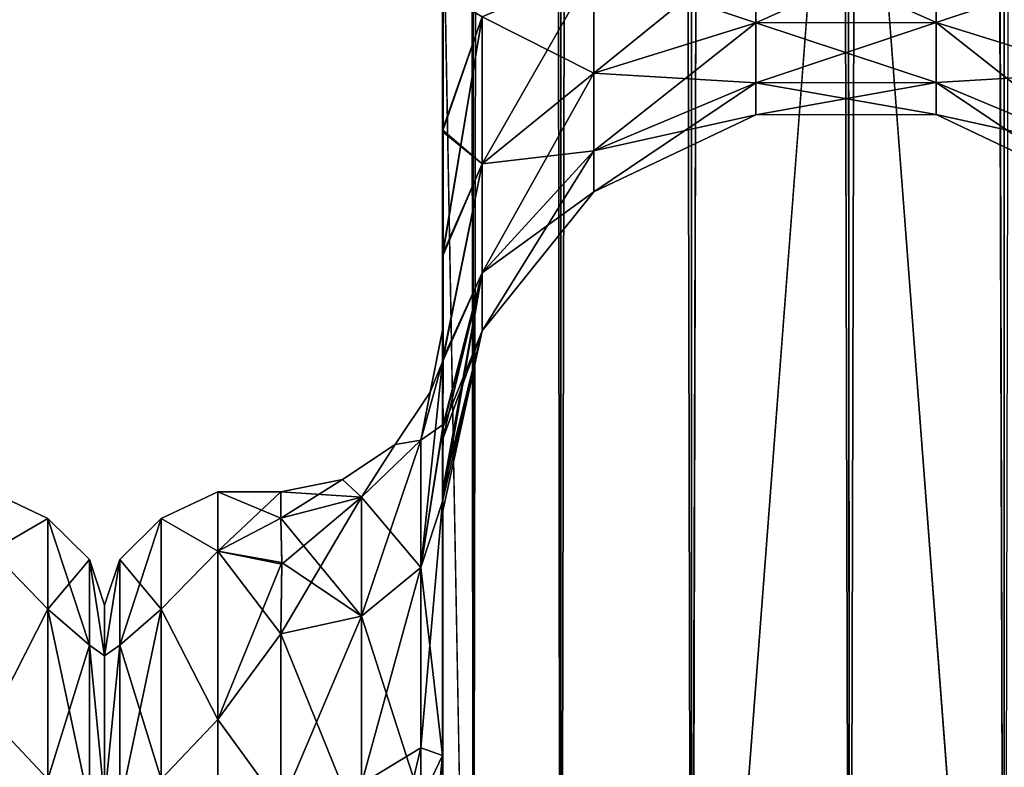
# Model space of a CAD drawing. Extents: x -23 to 470, y -1800 to 0.
# Tile 21 of 198: x 43 to 74, y -1757 to -1733. Entities that reach past the tile are written whole.
import ezdxf

# ---------------------------------------------------------------- set-up
doc = ezdxf.new("R2010")
doc.units = 0
doc.header["$LTSCALE"] = 66.825
for name, color, linetype in [('10', 7, 'CONTINUOUS'), ('14', 7, 'CONTINUOUS'), ('16', 7, 'CONTINUOUS'), ('17', 7, 'CONTINUOUS'), ('18', 7, 'CONTINUOUS'), ('19', 7, 'CONTINUOUS'), ('23', 7, 'CONTINUOUS'), ('47', 7, 'CONTINUOUS'), ('48', 7, 'CONTINUOUS'), ('49', 7, 'CONTINUOUS'), ('51', 7, 'CONTINUOUS'), ('52', 7, 'CONTINUOUS'), ('53', 7, 'CONTINUOUS'), ('54', 7, 'CONTINUOUS'), ('587', 7, 'CONTINUOUS'), ('60', 7, 'CONTINUOUS'), ('634', 7, 'CONTINUOUS')]:
    doc.layers.add(name, color=color, linetype=linetype)

msp = doc.modelspace()

# ---------------------------------------------------------------- linework, layer by layer
at = {"layer": '10', "linetype": 'CONTINUOUS'}
for points in [[(56.45, -1732.607, -0.489), (56.45, -1742.999), (56.45, -1728.15), (56.45, -1732.607, -0.489)], [(56.45, -1728.15), (56.45, -1742.999), (56.45, -1732.609, 0.489), (56.45, -1728.15)], [(56.45, -1780, -41), (56.45, -1782.865, -40.431), (56.45, -1728.15, -41), (56.45, -1780, -41)], [(56.45, -1728.15, -41), (56.45, -1782.865, -40.431), (56.45, -1732.582, -40.517), (56.45, -1728.15, -41)], [(56.45, -1728.15, 41), (56.45, -1732.58, 40.518), (56.45, -1780, 41), (56.45, -1728.15, 41)], [(56.45, -1732.58, 40.518), (56.45, -1736.811, 39.074), (56.45, -1782.865, 40.431), (56.45, -1732.58, 40.518)], [(56.45, -1780, 41), (56.45, -1732.58, 40.518), (56.45, -1782.865, 40.431), (56.45, -1780, 41)], [(56.45, -1782.865, -40.431), (56.45, -1783.734, -40), (56.45, -1732.582, -40.517), (56.45, -1782.865, -40.431)], [(56.45, -1732.582, -40.517), (56.45, -1783.734, -40), (56.45, -1736.813, -39.073), (56.45, -1732.582, -40.517)], [(56.45, -1736.862, -1.95), (56.45, -1742.999), (56.45, -1732.607, -0.489), (56.45, -1736.862, -1.95)], [(56.45, -1732.609, 0.489), (56.45, -1742.999), (56.45, -1736.863, 1.951), (56.45, -1732.609, 0.489)], [(56.45, -1736.811, 39.074), (56.45, -1740.659, 36.739), (56.45, -1785.305, 38.801), (56.45, -1736.811, 39.074)], [(56.45, -1782.865, 40.431), (56.45, -1736.811, 39.074), (56.45, -1783.734, 40), (56.45, -1782.865, 40.431)], [(56.45, -1783.734, 40), (56.45, -1736.811, 39.074), (56.45, -1785.305, 38.801), (56.45, -1783.734, 40)], [(56.45, -1785.305, -38.801), (56.45, -1786.5, -37.234), (56.45, -1736.813, -39.073), (56.45, -1785.305, -38.801)], [(56.45, -1736.813, -39.073), (56.45, -1786.5, -37.234), (56.45, -1740.661, -36.738), (56.45, -1736.813, -39.073)], [(56.45, -1783.734, -40), (56.45, -1785.305, -38.801), (56.45, -1736.813, -39.073), (56.45, -1783.734, -40)], [(56.45, -1740.718, -4.305), (56.45, -1742.999), (56.45, -1736.862, -1.95), (56.45, -1740.718, -4.305)], [(56.45, -1736.863, 1.951), (56.45, -1742.999), (56.45, -1740.718, 4.306), (56.45, -1736.863, 1.951)], [(56.45, -1740.659, 36.739), (56.45, -1743.907, 33.614), (56.45, -1786.933, 36.36), (56.45, -1740.659, 36.739)], [(56.45, -1785.305, 38.801), (56.45, -1740.659, 36.739), (56.45, -1786.5, 37.234), (56.45, -1785.305, 38.801)], [(56.45, -1786.5, 37.234), (56.45, -1740.659, 36.739), (56.45, -1786.933, 36.36), (56.45, -1786.5, 37.234)], [(56.45, -1786.5, -37.234), (56.45, -1786.933, -36.36), (56.45, -1740.661, -36.738), (56.45, -1786.5, -37.234)], [(56.45, -1740.661, -36.738), (56.45, -1786.933, -36.36), (56.45, -1743.908, -33.612), (56.45, -1740.661, -36.738)], [(56.45, -1742.999), (56.45, -1743.98, 7.474), (56.45, -1740.718, 4.306), (56.45, -1742.999)], [(56.45, -1743.98, -7.474), (56.45, -1742.999), (56.45, -1740.718, -4.305), (56.45, -1743.98, -7.474)], [(56.45, -1743.907, 33.614), (56.45, -1746.392, 29.849), (56.45, -1787.5, 33.5), (56.45, -1743.907, 33.614)], [(56.45, -1786.933, 36.36), (56.45, -1743.907, 33.614), (56.45, -1787.5, 33.5), (56.45, -1786.933, 36.36)], [(56.45, -1786.933, -36.36), (56.45, -1787.5, -33.5), (56.45, -1743.908, -33.612), (56.45, -1786.933, -36.36)], [(56.45, -1743.908, -33.612), (56.45, -1787.5, -33.5), (56.45, -1746.393, -29.847), (56.45, -1743.908, -33.612)], [(56.45, -1746.392, 29.849), (56.45, -1747.989, 25.648), (56.45, -1766.309, 28.436), (56.45, -1746.392, 29.849)], [(56.45, -1787.5, 33.5), (56.45, -1746.392, 29.849), (56.45, -1777.301, 28.507), (56.45, -1787.5, 33.5)], [(56.45, -1777.301, 28.507), (56.45, -1746.392, 29.849), (56.45, -1766.309, 28.436), (56.45, -1777.301, 28.507)], [(56.45, -1746.393, -29.847), (56.45, -1787.5, -33.5), (56.45, -1777.3, -28.508), (56.45, -1746.393, -29.847)], [(56.45, -1747.99, -25.647), (56.45, -1746.393, -29.847), (56.45, -1766.308, -28.436), (56.45, -1747.99, -25.647)], [(56.45, -1766.308, -28.436), (56.45, -1746.393, -29.847), (56.45, -1777.3, -28.508), (56.45, -1766.308, -28.436)], [(56.45, -1747.989, 25.648), (56.45, -1748.637, 21.214), (56.45, -1756.146, 24.276), (56.45, -1747.989, 25.648)], [(56.45, -1766.309, 28.436), (56.45, -1747.989, 25.648), (56.45, -1756.146, 24.276), (56.45, -1766.309, 28.436)], [(56.45, -1748.637, -21.214), (56.45, -1747.99, -25.647), (56.45, -1756.145, -24.276), (56.45, -1748.637, -21.214)], [(56.45, -1756.145, -24.276), (56.45, -1747.99, -25.647), (56.45, -1766.308, -28.436), (56.45, -1756.145, -24.276)], [(56.45, -1748.296, -16.707), (56.45, -1748.637, -21.214), (56.45, -1756.145, -24.276), (56.45, -1748.296, -16.707)], [(56.45, -1748.637, 21.214), (56.45, -1748.296, 16.707), (56.45, -1756.146, 24.276), (56.45, -1748.637, 21.214)]]:
    msp.add_3dface(points, dxfattribs=at)
at = {"layer": '14', "linetype": 'CONTINUOUS'}
for points in [[(46, -1751.5, 0), (46, -1753.067, -7.855), (46, -1790.933, -7.854), (46, -1751.5, 0)], [(46, -1753.067, 7.854), (46, -1751.5, 0), (46, -1792.5, 0), (46, -1753.067, 7.854)], [(46, -1792.5, 0), (46, -1751.5, 0), (46, -1790.933, -7.854), (46, -1792.5, 0)], [(46, -1753.067, -7.855), (46, -1757.536, -14.522), (46, -1790.933, -7.854), (46, -1753.067, -7.855)], [(46, -1757.536, 14.522), (46, -1753.067, 7.854), (46, -1786.464, 14.522), (46, -1757.536, 14.522)], [(46, -1786.464, 14.522), (46, -1753.067, 7.854), (46, -1790.933, 7.855), (46, -1786.464, 14.522)], [(46, -1790.933, 7.855), (46, -1753.067, 7.854), (46, -1792.5, 0), (46, -1790.933, 7.855)]]:
    msp.add_3dface(points, dxfattribs=at)
at = {"layer": '16', "linetype": 'CONTINUOUS'}
for points in [[(49.5, -1748, 0), (49.5, -1749.827, 9.184), (51.45, -1748, 0), (49.5, -1748, 0)], [(51.45, -1748, 0), (49.5, -1749.827, 9.184), (51.45, -1748.811, 6.186), (51.45, -1748, 0)], [(49.5, -1749.827, -9.184), (49.5, -1748, 0), (51.45, -1748.811, -6.186), (49.5, -1749.827, -9.184)], [(51.45, -1748.811, -6.186), (49.5, -1748, 0), (51.45, -1748, 0), (51.45, -1748.811, -6.186)], [(51.45, -1748.811, 6.186), (49.5, -1749.827, 9.184), (51.484, -1750.178, 9.99), (51.45, -1748.811, 6.186)], [(51.484, -1750.236, -10.115), (49.5, -1749.827, -9.184), (51.45, -1748.811, -6.186), (51.484, -1750.236, -10.115)], [(49.5, -1749.827, 9.184), (49.5, -1755.029, 16.971), (51.484, -1750.178, 9.99), (49.5, -1749.827, 9.184)], [(49.5, -1755.029, -16.971), (49.5, -1749.827, -9.184), (51.45, -1752.383, -13.826), (49.5, -1755.029, -16.971)], [(51.45, -1752.383, -13.826), (49.5, -1749.827, -9.184), (51.484, -1750.236, -10.115), (51.45, -1752.383, -13.826)], [(51.484, -1750.178, 9.99), (49.5, -1755.029, 16.971), (51.45, -1752.383, 13.826), (51.484, -1750.178, 9.99)], [(51.45, -1752.383, 13.826), (49.5, -1755.029, 16.971), (51.45, -1757.708, 19.28), (51.45, -1752.383, 13.826)], [(51.45, -1757.708, -19.28), (49.5, -1755.029, -16.971), (51.45, -1752.383, -13.826), (51.45, -1757.708, -19.28)], [(49.5, -1755.029, 16.971), (49.5, -1762.816, 22.173), (51.45, -1757.708, 19.28), (49.5, -1755.029, 16.971)], [(49.5, -1762.816, -22.173), (49.5, -1755.029, -16.971), (51.45, -1757.708, -19.28), (49.5, -1762.816, -22.173)]]:
    msp.add_3dface(points, dxfattribs=at)
at = {"layer": '17', "linetype": 'CONTINUOUS'}
for points in [[(56.45, -20, 41), (56.45, -71.85, 41), (57.402, -1780, 45.784), (56.45, -20, 41)], [(56.45, -20, 41), (57.402, -1780, 45.784), (57.402, -20, 45.784), (56.45, -20, 41)], [(57.402, -1780, 45.784), (60.111, -1780, 49.839), (57.402, -20, 45.784), (57.402, -1780, 45.784)], [(60.111, -1780, 49.839), (60.111, -20, 49.839), (57.402, -20, 45.784), (60.111, -1780, 49.839)], [(60.111, -1780, 49.839), (64.16, -1780, 52.546), (60.111, -20, 49.839), (60.111, -1780, 49.839)], [(64.16, -1780, 52.546), (64.16, -20, 52.546), (60.111, -20, 49.839), (64.16, -1780, 52.546)], [(64.16, -1780, 52.546), (69.05, -1780, 53.5), (64.16, -20, 52.546), (64.16, -1780, 52.546)], [(69.05, -1780, 53.5), (69, -1716.55, 53.5), (64.16, -20, 52.546), (69.05, -1780, 53.5)], [(56.45, -71.85, 41), (56.45, -1728.15, 41), (57.402, -1780, 45.784), (56.45, -71.85, 41)], [(56.45, -1728.15, 41), (56.45, -1780, 41), (57.402, -1780, 45.784), (56.45, -1728.15, 41)]]:
    msp.add_3dface(points, dxfattribs=at)
at = {"layer": '18', "linetype": 'CONTINUOUS'}
for points in [[(56.45, -1780, -41), (56.45, -1728.15, -41), (57.402, -20, -45.784), (56.45, -1780, -41)], [(57.402, -1780, -45.784), (56.45, -1780, -41), (57.402, -20, -45.784), (57.402, -1780, -45.784)], [(60.111, -1780, -49.839), (57.402, -1780, -45.784), (60.111, -20, -49.839), (60.111, -1780, -49.839)], [(57.402, -1780, -45.784), (57.402, -20, -45.784), (60.111, -20, -49.839), (57.402, -1780, -45.784)], [(64.16, -1780, -52.546), (60.111, -1780, -49.839), (64.16, -20, -52.546), (64.16, -1780, -52.546)], [(60.111, -1780, -49.839), (60.111, -20, -49.839), (64.16, -20, -52.546), (60.111, -1780, -49.839)], [(69, -83.45, -53.5), (64.16, -1780, -52.546), (69.05, -20, -53.5), (69, -83.45, -53.5)], [(69.05, -20, -53.5), (64.16, -1780, -52.546), (64.16, -20, -52.546), (69.05, -20, -53.5)], [(64.16, -1780, -52.546), (69, -83.45, -53.5), (69, -1716.55, -53.5), (64.16, -1780, -52.546)], [(69.05, -1780, -53.5), (64.16, -1780, -52.546), (69, -1716.55, -53.5), (69.05, -1780, -53.5)]]:
    msp.add_3dface(points, dxfattribs=at)
at = {"layer": '19', "linetype": 'CONTINUOUS'}
for points in [[(69.05, -1780, -53.5), (69, -1716.55, -53.5), (73.834, -20, -52.548), (69.05, -1780, -53.5)], [(73.834, -1780, -52.548), (69.05, -1780, -53.5), (73.834, -20, -52.548), (73.834, -1780, -52.548)], [(77.889, -20, -49.839), (73.834, -1780, -52.548), (73.834, -20, -52.548), (77.889, -20, -49.839)]]:
    msp.add_3dface(points, dxfattribs=at)
at = {"layer": '23', "linetype": 'CONTINUOUS'}
for points in [[(69, -83.45, 53.5), (73.834, -1780, 52.548), (69.05, -20, 53.5), (69, -83.45, 53.5)], [(69.05, -20, 53.5), (73.834, -1780, 52.548), (73.834, -20, 52.548), (69.05, -20, 53.5)], [(73.834, -1780, 52.548), (77.889, -1780, 49.839), (73.834, -20, 52.548), (73.834, -1780, 52.548)], [(69, -1716.55, 53.5), (73.834, -1780, 52.548), (69, -83.45, 53.5), (69, -1716.55, 53.5)], [(69.05, -1780, 53.5), (73.834, -1780, 52.548), (69, -1716.55, 53.5), (69.05, -1780, 53.5)]]:
    msp.add_3dface(points, dxfattribs=at)
at = {"layer": '47', "linetype": 'CONTINUOUS'}
for points in [[(61.139, -1731.824, 10.407), (61.139, -1735.054, 12.272), (66.152, -1730.995, 12.684), (61.139, -1731.824, 10.407)], [(66.152, -1730.995, 12.684), (61.139, -1735.054, 12.272), (66.152, -1733.496, 14.129), (66.152, -1730.995, 12.684)], [(66.152, -1733.496, 26.871), (61.139, -1731.824, 30.593), (66.152, -1730.995, 28.316), (66.152, -1733.496, 26.871)], [(66.152, -1730.995, 12.684), (66.152, -1733.496, 14.129), (71.721, -1730.992, 12.69), (66.152, -1730.995, 12.684)], [(71.721, -1730.992, 12.69), (66.152, -1733.496, 14.129), (71.721, -1733.492, 14.133), (71.721, -1730.992, 12.69)], [(71.721, -1733.492, 26.867), (66.152, -1730.995, 28.316), (71.721, -1730.992, 28.31), (71.721, -1733.492, 26.867)], [(66.152, -1733.496, 26.871), (66.152, -1730.995, 28.316), (71.721, -1733.492, 26.867), (66.152, -1733.496, 26.871)], [(71.721, -1730.992, 12.69), (71.721, -1733.492, 14.133), (76.739, -1731.818, 10.423), (71.721, -1730.992, 12.69)], [(71.721, -1733.492, 26.867), (71.721, -1730.992, 28.31), (76.739, -1735.043, 28.715), (71.721, -1733.492, 26.867)], [(71.721, -1730.992, 28.31), (76.739, -1731.818, 30.577), (76.739, -1735.043, 28.715), (71.721, -1730.992, 28.31)], [(57.676, -1733.315, 6.309), (57.676, -1737.857, 8.931), (61.139, -1731.824, 10.407), (57.676, -1733.315, 6.309)], [(61.139, -1731.824, 10.407), (57.676, -1737.857, 8.931), (61.139, -1735.054, 12.272), (61.139, -1731.824, 10.407)], [(61.139, -1735.054, 28.728), (57.676, -1733.315, 34.691), (61.139, -1731.824, 30.593), (61.139, -1735.054, 28.728)], [(61.139, -1735.054, 28.728), (61.139, -1731.824, 30.593), (66.152, -1733.496, 26.871), (61.139, -1735.054, 28.728)], [(71.721, -1733.492, 14.133), (76.739, -1735.043, 12.285), (76.739, -1731.818, 10.423), (71.721, -1733.492, 14.133)], [(56.45, -1736.811, 39.074), (56.45, -1732.58, 40.518), (57.676, -1733.315, 34.691), (56.45, -1736.811, 39.074)], [(56.45, -1732.609, 0.489), (56.45, -1736.863, 1.951), (57.676, -1733.315, 6.309), (56.45, -1732.609, 0.489)], [(56.45, -1736.863, 1.951), (56.45, -1740.718, 4.306), (57.676, -1733.315, 6.309), (56.45, -1736.863, 1.951)], [(57.676, -1733.315, 6.309), (56.45, -1740.718, 4.306), (57.676, -1737.857, 8.931), (57.676, -1733.315, 6.309)], [(57.676, -1737.857, 32.069), (56.45, -1736.811, 39.074), (57.676, -1733.315, 34.691), (57.676, -1737.857, 32.069)], [(57.676, -1737.857, 32.069), (57.676, -1733.315, 34.691), (61.139, -1735.054, 28.728), (57.676, -1737.857, 32.069)], [(61.139, -1735.054, 12.272), (61.139, -1737.452, 15.129), (66.152, -1733.496, 14.129), (61.139, -1735.054, 12.272)], [(66.152, -1733.496, 14.129), (61.139, -1737.452, 15.129), (66.152, -1735.353, 16.341), (66.152, -1733.496, 14.129)], [(66.152, -1735.353, 24.659), (61.139, -1735.054, 28.728), (66.152, -1733.496, 26.871), (66.152, -1735.353, 24.659)], [(66.152, -1733.496, 14.129), (66.152, -1735.353, 16.341), (71.721, -1733.492, 14.133), (66.152, -1733.496, 14.129)], [(71.721, -1733.492, 14.133), (66.152, -1735.353, 16.341), (71.721, -1735.347, 16.345), (71.721, -1733.492, 14.133)], [(71.721, -1735.347, 24.655), (66.152, -1733.496, 26.871), (71.721, -1733.492, 26.867), (71.721, -1735.347, 24.655)], [(66.152, -1735.353, 24.659), (66.152, -1733.496, 26.871), (71.721, -1735.347, 24.655), (66.152, -1735.353, 24.659)], [(71.721, -1733.492, 14.133), (71.721, -1735.347, 16.345), (76.739, -1735.043, 12.285), (71.721, -1733.492, 14.133)], [(71.721, -1735.347, 24.655), (71.721, -1733.492, 26.867), (76.739, -1737.437, 25.862), (71.721, -1735.347, 24.655)], [(71.721, -1733.492, 26.867), (76.739, -1735.043, 28.715), (76.739, -1737.437, 25.862), (71.721, -1733.492, 26.867)], [(57.676, -1737.857, 8.931), (57.676, -1741.228, 12.949), (61.139, -1735.054, 12.272), (57.676, -1737.857, 8.931)], [(61.139, -1735.054, 12.272), (57.676, -1741.228, 12.949), (61.139, -1737.452, 15.129), (61.139, -1735.054, 12.272)], [(61.139, -1737.452, 25.871), (57.676, -1737.857, 32.069), (61.139, -1735.054, 28.728), (61.139, -1737.452, 25.871)], [(61.139, -1737.452, 25.871), (61.139, -1735.054, 28.728), (66.152, -1735.353, 24.659), (61.139, -1737.452, 25.871)], [(71.721, -1735.347, 16.345), (76.739, -1737.437, 15.138), (76.739, -1735.043, 12.285), (71.721, -1735.347, 16.345)], [(61.139, -1737.452, 15.129), (61.139, -1738.728, 18.635), (66.152, -1735.353, 16.341), (61.139, -1737.452, 15.129)], [(66.152, -1735.353, 16.341), (61.139, -1738.728, 18.635), (66.152, -1736.341, 19.056), (66.152, -1735.353, 16.341)], [(66.152, -1736.341, 21.944), (61.139, -1737.452, 25.871), (66.152, -1735.353, 24.659), (66.152, -1736.341, 21.944)], [(66.152, -1735.353, 16.341), (66.152, -1736.341, 19.056), (71.721, -1735.347, 16.345), (66.152, -1735.353, 16.341)], [(71.721, -1735.347, 16.345), (66.152, -1736.341, 19.056), (71.721, -1736.335, 19.057), (71.721, -1735.347, 16.345)], [(71.721, -1736.335, 21.943), (66.152, -1735.353, 24.659), (71.721, -1735.347, 24.655), (71.721, -1736.335, 21.943)], [(66.152, -1736.341, 21.944), (66.152, -1735.353, 24.659), (71.721, -1736.335, 21.943), (66.152, -1736.341, 21.944)], [(71.721, -1735.347, 16.345), (71.721, -1736.335, 19.057), (76.739, -1737.437, 15.138), (71.721, -1735.347, 16.345)], [(71.721, -1736.335, 21.943), (71.721, -1735.347, 24.655), (76.739, -1738.711, 22.362), (71.721, -1736.335, 21.943)], [(71.721, -1735.347, 24.655), (76.739, -1737.437, 25.862), (76.739, -1738.711, 22.362), (71.721, -1735.347, 24.655)], [(61.139, -1738.728, 18.635), (61.139, -1738.728, 22.365), (66.152, -1736.341, 19.056), (61.139, -1738.728, 18.635)], [(61.139, -1738.728, 22.365), (61.139, -1737.452, 25.871), (66.152, -1736.341, 21.944), (61.139, -1738.728, 22.365)], [(66.152, -1736.341, 19.056), (61.139, -1738.728, 22.365), (66.152, -1736.341, 21.944), (66.152, -1736.341, 19.056)], [(66.152, -1736.341, 19.056), (66.152, -1736.341, 21.944), (71.721, -1736.335, 19.057), (66.152, -1736.341, 19.056)], [(71.721, -1736.335, 19.057), (66.152, -1736.341, 21.944), (71.721, -1736.335, 21.943), (71.721, -1736.335, 19.057)], [(71.721, -1736.335, 19.057), (71.721, -1736.335, 21.943), (76.739, -1738.711, 18.638), (71.721, -1736.335, 19.057)], [(71.721, -1736.335, 19.057), (76.739, -1738.711, 18.638), (76.739, -1737.437, 15.138), (71.721, -1736.335, 19.057)], [(71.721, -1736.335, 21.943), (76.739, -1738.711, 22.362), (76.739, -1738.711, 18.638), (71.721, -1736.335, 21.943)], [(56.45, -1740.659, 36.739), (56.45, -1736.811, 39.074), (57.676, -1737.857, 32.069), (56.45, -1740.659, 36.739)], [(57.676, -1741.228, 12.949), (57.676, -1743.022, 17.878), (61.139, -1737.452, 15.129), (57.676, -1741.228, 12.949)], [(61.139, -1737.452, 15.129), (57.676, -1743.022, 17.878), (61.139, -1738.728, 18.635), (61.139, -1737.452, 15.129)], [(57.676, -1741.228, 28.051), (57.676, -1737.857, 32.069), (61.139, -1737.452, 25.871), (57.676, -1741.228, 28.051)], [(61.139, -1738.728, 22.365), (57.676, -1741.228, 28.051), (61.139, -1737.452, 25.871), (61.139, -1738.728, 22.365)], [(56.45, -1740.718, 4.306), (56.45, -1743.98, 7.474), (57.676, -1737.857, 8.931), (56.45, -1740.718, 4.306)], [(57.676, -1737.857, 8.931), (56.45, -1743.98, 7.474), (57.676, -1741.228, 12.949), (57.676, -1737.857, 8.931)], [(56.45, -1743.907, 33.614), (56.45, -1740.659, 36.739), (57.676, -1737.857, 32.069), (56.45, -1743.907, 33.614)], [(57.676, -1741.228, 28.051), (56.45, -1743.907, 33.614), (57.676, -1737.857, 32.069), (57.676, -1741.228, 28.051)], [(57.676, -1743.022, 17.878), (57.676, -1743.022, 23.122), (61.139, -1738.728, 18.635), (57.676, -1743.022, 17.878)], [(57.676, -1743.022, 23.122), (57.676, -1741.228, 28.051), (61.139, -1738.728, 22.365), (57.676, -1743.022, 23.122)], [(61.139, -1738.728, 18.635), (57.676, -1743.022, 23.122), (61.139, -1738.728, 22.365), (61.139, -1738.728, 18.635)], [(56.45, -1743.98, 7.474), (56.474, -1745.911, 11.936), (57.676, -1741.228, 12.949), (56.45, -1743.98, 7.474)], [(56.474, -1745.911, 11.936), (56.45, -1748.296, 16.707), (57.676, -1741.228, 12.949), (56.474, -1745.911, 11.936)], [(57.676, -1741.228, 12.949), (56.45, -1748.296, 16.707), (57.676, -1743.022, 17.878), (57.676, -1741.228, 12.949)], [(56.45, -1746.392, 29.849), (56.45, -1743.907, 33.614), (57.676, -1741.228, 28.051), (56.45, -1746.392, 29.849)], [(57.676, -1743.022, 23.122), (56.45, -1746.392, 29.849), (57.676, -1741.228, 28.051), (57.676, -1743.022, 23.122)], [(56.45, -1748.296, 16.707), (56.45, -1748.637, 21.214), (57.676, -1743.022, 17.878), (56.45, -1748.296, 16.707)], [(56.45, -1748.637, 21.214), (56.45, -1747.989, 25.648), (57.676, -1743.022, 23.122), (56.45, -1748.637, 21.214)], [(57.676, -1743.022, 17.878), (56.45, -1748.637, 21.214), (57.676, -1743.022, 23.122), (57.676, -1743.022, 17.878)], [(56.45, -1747.989, 25.648), (56.45, -1746.392, 29.849), (57.676, -1743.022, 23.122), (56.45, -1747.989, 25.648)]]:
    msp.add_3dface(points, dxfattribs=at)
at = {"layer": '48', "linetype": 'CONTINUOUS'}
for points in [[(61.139, -1731.824, -30.593), (61.139, -1735.054, -28.728), (66.152, -1730.995, -28.316), (61.139, -1731.824, -30.593)], [(66.152, -1730.995, -28.316), (61.139, -1735.054, -28.728), (66.152, -1733.496, -26.871), (66.152, -1730.995, -28.316)], [(66.152, -1733.496, -14.129), (61.139, -1731.824, -10.407), (66.152, -1730.995, -12.684), (66.152, -1733.496, -14.129)], [(66.152, -1730.995, -28.316), (66.152, -1733.496, -26.871), (71.721, -1730.992, -28.31), (66.152, -1730.995, -28.316)], [(71.721, -1730.992, -28.31), (66.152, -1733.496, -26.871), (71.721, -1733.492, -26.867), (71.721, -1730.992, -28.31)], [(71.721, -1733.492, -14.133), (66.152, -1730.995, -12.684), (71.721, -1730.992, -12.69), (71.721, -1733.492, -14.133)], [(66.152, -1733.496, -14.129), (66.152, -1730.995, -12.684), (71.721, -1733.492, -14.133), (66.152, -1733.496, -14.129)], [(71.721, -1730.992, -28.31), (71.721, -1733.492, -26.867), (76.739, -1731.818, -30.577), (71.721, -1730.992, -28.31)], [(71.721, -1733.492, -14.133), (71.721, -1730.992, -12.69), (76.739, -1735.043, -12.285), (71.721, -1733.492, -14.133)], [(71.721, -1730.992, -12.69), (76.739, -1731.818, -10.423), (76.739, -1735.043, -12.285), (71.721, -1730.992, -12.69)], [(57.676, -1733.315, -34.691), (57.676, -1737.857, -32.069), (61.139, -1731.824, -30.593), (57.676, -1733.315, -34.691)], [(61.139, -1731.824, -30.593), (57.676, -1737.857, -32.069), (61.139, -1735.054, -28.728), (61.139, -1731.824, -30.593)], [(61.139, -1735.054, -12.272), (57.676, -1733.315, -6.309), (61.139, -1731.824, -10.407), (61.139, -1735.054, -12.272)], [(61.139, -1735.054, -12.272), (61.139, -1731.824, -10.407), (66.152, -1733.496, -14.129), (61.139, -1735.054, -12.272)], [(71.721, -1733.492, -26.867), (76.739, -1735.043, -28.715), (76.739, -1731.818, -30.577), (71.721, -1733.492, -26.867)], [(56.45, -1732.582, -40.517), (56.45, -1736.813, -39.073), (57.676, -1733.315, -34.691), (56.45, -1732.582, -40.517)], [(56.45, -1736.862, -1.95), (56.45, -1732.607, -0.489), (57.676, -1733.315, -6.309), (56.45, -1736.862, -1.95)], [(57.676, -1737.857, -8.931), (56.45, -1736.862, -1.95), (57.676, -1733.315, -6.309), (57.676, -1737.857, -8.931)], [(56.45, -1736.813, -39.073), (56.45, -1740.661, -36.738), (57.676, -1733.315, -34.691), (56.45, -1736.813, -39.073)], [(57.676, -1733.315, -34.691), (56.45, -1740.661, -36.738), (57.676, -1737.857, -32.069), (57.676, -1733.315, -34.691)], [(57.676, -1737.857, -8.931), (57.676, -1733.315, -6.309), (61.139, -1735.054, -12.272), (57.676, -1737.857, -8.931)], [(61.139, -1735.054, -28.728), (61.139, -1737.452, -25.871), (66.152, -1733.496, -26.871), (61.139, -1735.054, -28.728)], [(66.152, -1733.496, -26.871), (61.139, -1737.452, -25.871), (66.152, -1735.353, -24.659), (66.152, -1733.496, -26.871)], [(66.152, -1735.353, -16.341), (61.139, -1735.054, -12.272), (66.152, -1733.496, -14.129), (66.152, -1735.353, -16.341)], [(66.152, -1733.496, -26.871), (66.152, -1735.353, -24.659), (71.721, -1733.492, -26.867), (66.152, -1733.496, -26.871)], [(71.721, -1733.492, -26.867), (66.152, -1735.353, -24.659), (71.721, -1735.347, -24.655), (71.721, -1733.492, -26.867)], [(71.721, -1735.347, -16.345), (66.152, -1733.496, -14.129), (71.721, -1733.492, -14.133), (71.721, -1735.347, -16.345)], [(66.152, -1735.353, -16.341), (66.152, -1733.496, -14.129), (71.721, -1735.347, -16.345), (66.152, -1735.353, -16.341)], [(71.721, -1733.492, -26.867), (71.721, -1735.347, -24.655), (76.739, -1735.043, -28.715), (71.721, -1733.492, -26.867)], [(71.721, -1735.347, -16.345), (71.721, -1733.492, -14.133), (76.739, -1737.437, -15.138), (71.721, -1735.347, -16.345)], [(71.721, -1733.492, -14.133), (76.739, -1735.043, -12.285), (76.739, -1737.437, -15.138), (71.721, -1733.492, -14.133)], [(57.676, -1737.857, -32.069), (57.676, -1741.228, -28.051), (61.139, -1735.054, -28.728), (57.676, -1737.857, -32.069)], [(61.139, -1735.054, -28.728), (57.676, -1741.228, -28.051), (61.139, -1737.452, -25.871), (61.139, -1735.054, -28.728)], [(61.139, -1737.452, -15.129), (57.676, -1737.857, -8.931), (61.139, -1735.054, -12.272), (61.139, -1737.452, -15.129)], [(61.139, -1737.452, -15.129), (61.139, -1735.054, -12.272), (66.152, -1735.353, -16.341), (61.139, -1737.452, -15.129)], [(71.721, -1735.347, -24.655), (76.739, -1737.437, -25.862), (76.739, -1735.043, -28.715), (71.721, -1735.347, -24.655)], [(61.139, -1737.452, -25.871), (61.139, -1738.728, -22.365), (66.152, -1735.353, -24.659), (61.139, -1737.452, -25.871)], [(66.152, -1735.353, -24.659), (61.139, -1738.728, -22.365), (66.152, -1736.341, -21.944), (66.152, -1735.353, -24.659)], [(66.152, -1736.341, -19.056), (61.139, -1737.452, -15.129), (66.152, -1735.353, -16.341), (66.152, -1736.341, -19.056)], [(66.152, -1735.353, -24.659), (66.152, -1736.341, -21.944), (71.721, -1735.347, -24.655), (66.152, -1735.353, -24.659)], [(71.721, -1735.347, -24.655), (66.152, -1736.341, -21.944), (71.721, -1736.335, -21.943), (71.721, -1735.347, -24.655)], [(71.721, -1736.335, -19.057), (66.152, -1735.353, -16.341), (71.721, -1735.347, -16.345), (71.721, -1736.335, -19.057)], [(66.152, -1736.341, -19.056), (66.152, -1735.353, -16.341), (71.721, -1736.335, -19.057), (66.152, -1736.341, -19.056)], [(71.721, -1735.347, -24.655), (71.721, -1736.335, -21.943), (76.739, -1737.437, -25.862), (71.721, -1735.347, -24.655)], [(71.721, -1736.335, -19.057), (71.721, -1735.347, -16.345), (76.739, -1738.711, -18.638), (71.721, -1736.335, -19.057)], [(71.721, -1735.347, -16.345), (76.739, -1737.437, -15.138), (76.739, -1738.711, -18.638), (71.721, -1735.347, -16.345)], [(61.139, -1738.728, -22.365), (61.139, -1738.728, -18.635), (66.152, -1736.341, -21.944), (61.139, -1738.728, -22.365)], [(61.139, -1738.728, -18.635), (61.139, -1737.452, -15.129), (66.152, -1736.341, -19.056), (61.139, -1738.728, -18.635)], [(66.152, -1736.341, -21.944), (61.139, -1738.728, -18.635), (66.152, -1736.341, -19.056), (66.152, -1736.341, -21.944)], [(66.152, -1736.341, -21.944), (66.152, -1736.341, -19.056), (71.721, -1736.335, -21.943), (66.152, -1736.341, -21.944)], [(71.721, -1736.335, -21.943), (66.152, -1736.341, -19.056), (71.721, -1736.335, -19.057), (71.721, -1736.335, -21.943)], [(71.721, -1736.335, -21.943), (71.721, -1736.335, -19.057), (76.739, -1738.711, -22.362), (71.721, -1736.335, -21.943)], [(71.721, -1736.335, -21.943), (76.739, -1738.711, -22.362), (76.739, -1737.437, -25.862), (71.721, -1736.335, -21.943)], [(71.721, -1736.335, -19.057), (76.739, -1738.711, -18.638), (76.739, -1738.711, -22.362), (71.721, -1736.335, -19.057)], [(56.45, -1740.718, -4.305), (56.45, -1736.862, -1.95), (57.676, -1737.857, -8.931), (56.45, -1740.718, -4.305)], [(57.676, -1741.228, -28.051), (57.676, -1743.022, -23.122), (61.139, -1737.452, -25.871), (57.676, -1741.228, -28.051)], [(61.139, -1737.452, -25.871), (57.676, -1743.022, -23.122), (61.139, -1738.728, -22.365), (61.139, -1737.452, -25.871)], [(57.676, -1741.228, -12.949), (57.676, -1737.857, -8.931), (61.139, -1737.452, -15.129), (57.676, -1741.228, -12.949)], [(61.139, -1738.728, -18.635), (57.676, -1741.228, -12.949), (61.139, -1737.452, -15.129), (61.139, -1738.728, -18.635)], [(56.45, -1743.98, -7.474), (56.45, -1740.718, -4.305), (57.676, -1737.857, -8.931), (56.45, -1743.98, -7.474)], [(57.676, -1741.228, -12.949), (56.45, -1743.98, -7.474), (57.676, -1737.857, -8.931), (57.676, -1741.228, -12.949)], [(56.45, -1740.661, -36.738), (56.45, -1743.908, -33.612), (57.676, -1737.857, -32.069), (56.45, -1740.661, -36.738)], [(57.676, -1737.857, -32.069), (56.45, -1743.908, -33.612), (57.676, -1741.228, -28.051), (57.676, -1737.857, -32.069)], [(57.676, -1743.022, -23.122), (57.676, -1743.022, -17.878), (61.139, -1738.728, -22.365), (57.676, -1743.022, -23.122)], [(57.676, -1743.022, -17.878), (57.676, -1741.228, -12.949), (61.139, -1738.728, -18.635), (57.676, -1743.022, -17.878)], [(61.139, -1738.728, -22.365), (57.676, -1743.022, -17.878), (61.139, -1738.728, -18.635), (61.139, -1738.728, -22.365)], [(56.474, -1745.984, -12.089), (56.45, -1743.98, -7.474), (57.676, -1741.228, -12.949), (56.474, -1745.984, -12.089)], [(56.45, -1743.908, -33.612), (56.45, -1746.393, -29.847), (57.676, -1741.228, -28.051), (56.45, -1743.908, -33.612)], [(56.45, -1746.393, -29.847), (56.45, -1747.99, -25.647), (57.676, -1741.228, -28.051), (56.45, -1746.393, -29.847)], [(57.676, -1741.228, -28.051), (56.45, -1747.99, -25.647), (57.676, -1743.022, -23.122), (57.676, -1741.228, -28.051)], [(57.676, -1743.022, -17.878), (56.474, -1745.984, -12.089), (57.676, -1741.228, -12.949), (57.676, -1743.022, -17.878)], [(56.45, -1747.99, -25.647), (56.45, -1748.637, -21.214), (57.676, -1743.022, -23.122), (56.45, -1747.99, -25.647)], [(56.45, -1748.637, -21.214), (56.45, -1748.296, -16.707), (57.676, -1743.022, -17.878), (56.45, -1748.637, -21.214)], [(57.676, -1743.022, -23.122), (56.45, -1748.637, -21.214), (57.676, -1743.022, -17.878), (57.676, -1743.022, -23.122)], [(56.45, -1748.296, -16.707), (56.474, -1745.984, -12.089), (57.676, -1743.022, -17.878), (56.45, -1748.296, -16.707)]]:
    msp.add_3dface(points, dxfattribs=at)
at = {"layer": '49', "linetype": 'CONTINUOUS'}
for points in [[(56.45, -1756.146, 24.276), (56.45, -1748.296, 16.707), (55.78, -1755.906, 21.053), (56.45, -1756.146, 24.276)], [(56.45, -1748.296, 16.707), (55.78, -1750.339, 15.267), (55.78, -1755.906, 21.053), (56.45, -1748.296, 16.707)], [(55.78, -1750.339, 15.267), (53.948, -1751.836, 14.212), (53.948, -1757.018, 19.598), (55.78, -1750.339, 15.267)], [(55.78, -1755.906, 21.053), (55.78, -1750.339, 15.267), (53.948, -1757.018, 19.598), (55.78, -1755.906, 21.053)], [(51.45, -1752.383, 13.826), (51.45, -1757.708, 19.28), (53.948, -1751.836, 14.212), (51.45, -1752.383, 13.826)], [(53.948, -1751.836, 14.212), (51.45, -1757.708, 19.28), (53.948, -1757.018, 19.598), (53.948, -1751.836, 14.212)], [(55.78, -1762.949, 24.907), (55.78, -1755.906, 21.053), (53.948, -1763.575, 23.185), (55.78, -1762.949, 24.907)], [(53.948, -1763.575, 23.185), (55.78, -1755.906, 21.053), (53.948, -1757.018, 19.598), (53.948, -1763.575, 23.185)], [(55.78, -1762.949, 24.907), (56.45, -1756.146, 24.276), (55.78, -1755.906, 21.053), (55.78, -1762.949, 24.907)], [(56.45, -1766.309, 28.436), (56.45, -1756.146, 24.276), (55.78, -1762.949, 24.907), (56.45, -1766.309, 28.436)]]:
    msp.add_3dface(points, dxfattribs=at)
at = {"layer": '51', "linetype": 'CONTINUOUS'}
for points in [[(56.45, -1748.296, -16.707), (56.45, -1756.145, -24.276), (55.78, -1750.339, -15.267), (56.45, -1748.296, -16.707)], [(53.948, -1751.836, -14.212), (55.78, -1750.339, -15.267), (55.78, -1757.551, -22.215), (53.948, -1751.836, -14.212)], [(55.78, -1750.339, -15.267), (56.45, -1756.145, -24.276), (55.78, -1757.551, -22.215), (55.78, -1750.339, -15.267)], [(51.45, -1752.383, -13.826), (53.948, -1751.836, -14.212), (53.948, -1758.55, -20.679), (51.45, -1752.383, -13.826)], [(53.948, -1751.836, -14.212), (55.78, -1757.551, -22.215), (53.948, -1758.55, -20.679), (53.948, -1751.836, -14.212)], [(51.45, -1757.708, -19.28), (51.45, -1752.383, -13.826), (53.948, -1758.55, -20.679), (51.45, -1757.708, -19.28)], [(56.45, -1756.145, -24.276), (56.45, -1766.308, -28.436), (55.78, -1757.551, -22.215), (56.45, -1756.145, -24.276)]]:
    msp.add_3dface(points, dxfattribs=at)
at = {"layer": '52', "linetype": 'CONTINUOUS'}
for points in [[(56.45, -1743.98, -7.474), (56.474, -1745.984, -12.089), (55.78, -1750.339, -15.267), (56.45, -1743.98, -7.474)], [(55.78, -1746.395, -6.83), (56.45, -1743.98, -7.474), (55.78, -1750.339, -15.267), (55.78, -1746.395, -6.83)], [(56.474, -1745.984, -12.089), (56.45, -1748.296, -16.707), (55.78, -1750.339, -15.267), (56.474, -1745.984, -12.089)], [(53.95, -1748.164, -6.358), (55.78, -1746.395, -6.83), (53.948, -1751.836, -14.212), (53.95, -1748.164, -6.358)], [(53.948, -1751.836, -14.212), (55.78, -1746.395, -6.83), (55.78, -1750.339, -15.267), (53.948, -1751.836, -14.212)], [(51.45, -1752.383, -13.826), (51.484, -1750.236, -10.115), (53.95, -1748.164, -6.358), (51.45, -1752.383, -13.826)], [(51.45, -1752.383, -13.826), (53.95, -1748.164, -6.358), (53.948, -1751.836, -14.212), (51.45, -1752.383, -13.826)], [(51.484, -1750.236, -10.115), (51.45, -1748.811, -6.186), (53.95, -1748.164, -6.358), (51.484, -1750.236, -10.115)]]:
    msp.add_3dface(points, dxfattribs=at)
at = {"layer": '53', "linetype": 'CONTINUOUS'}
for points in [[(56.45, -1742.999), (56.45, -1743.98, -7.474), (55.78, -1746.395, -6.83), (56.45, -1742.999)], [(56.069, -1744.913, 0), (56.45, -1742.999), (55.78, -1746.395, -6.83), (56.069, -1744.913, 0)], [(56.45, -1743.98, 7.474), (56.45, -1742.999), (56.069, -1744.913, 0), (56.45, -1743.98, 7.474)], [(55.78, -1746.395, 6.83), (56.45, -1743.98, 7.474), (56.069, -1744.913, 0), (55.78, -1746.395, 6.83)], [(54.986, -1746.536, 0), (55.78, -1746.395, 6.83), (56.069, -1744.913, 0), (54.986, -1746.536, 0)], [(54.986, -1746.536, 0), (56.069, -1744.913, 0), (55.78, -1746.395, -6.83), (54.986, -1746.536, 0)], [(53.363, -1747.619, 0), (53.95, -1748.164, 6.358), (54.986, -1746.536, 0), (53.363, -1747.619, 0)], [(53.363, -1747.619, 0), (54.986, -1746.536, 0), (53.95, -1748.164, -6.358), (53.363, -1747.619, 0)], [(53.95, -1748.164, 6.358), (55.78, -1746.395, 6.83), (54.986, -1746.536, 0), (53.95, -1748.164, 6.358)], [(53.95, -1748.164, -6.358), (54.986, -1746.536, 0), (55.78, -1746.395, -6.83), (53.95, -1748.164, -6.358)], [(51.45, -1748.811, -6.186), (51.45, -1748, 0), (53.363, -1747.619, 0), (51.45, -1748.811, -6.186)], [(51.45, -1748.811, -6.186), (53.363, -1747.619, 0), (53.95, -1748.164, -6.358), (51.45, -1748.811, -6.186)], [(51.45, -1748, 0), (53.95, -1748.164, 6.358), (53.363, -1747.619, 0), (51.45, -1748, 0)], [(51.45, -1748, 0), (51.45, -1748.811, 6.186), (53.95, -1748.164, 6.358), (51.45, -1748, 0)]]:
    msp.add_3dface(points, dxfattribs=at)
at = {"layer": '54', "linetype": 'CONTINUOUS'}
for points in [[(56.474, -1745.911, 11.936), (56.45, -1743.98, 7.474), (55.78, -1746.395, 6.83), (56.474, -1745.911, 11.936)], [(56.45, -1748.296, 16.707), (56.474, -1745.911, 11.936), (55.78, -1750.339, 15.267), (56.45, -1748.296, 16.707)], [(55.78, -1750.339, 15.267), (56.474, -1745.911, 11.936), (55.78, -1746.395, 6.83), (55.78, -1750.339, 15.267)], [(53.95, -1748.164, 6.358), (55.78, -1750.339, 15.267), (55.78, -1746.395, 6.83), (53.95, -1748.164, 6.358)], [(51.45, -1748.811, 6.186), (53.948, -1751.836, 14.212), (53.95, -1748.164, 6.358), (51.45, -1748.811, 6.186)], [(53.948, -1751.836, 14.212), (55.78, -1750.339, 15.267), (53.95, -1748.164, 6.358), (53.948, -1751.836, 14.212)], [(51.45, -1748.811, 6.186), (51.484, -1750.178, 9.99), (53.948, -1751.836, 14.212), (51.45, -1748.811, 6.186)], [(51.484, -1750.178, 9.99), (51.45, -1752.383, 13.826), (53.948, -1751.836, 14.212), (51.484, -1750.178, 9.99)]]:
    msp.add_3dface(points, dxfattribs=at)
at = {"layer": '587', "linetype": 'CONTINUOUS'}
for points in [[(46, -1751.5, 0), (46, -1753.067, 7.855), (46, -1790.933, 7.854), (46, -1751.5, 0)], [(46, -1753.067, -7.854), (46, -1751.5, 0), (46, -1792.5, 0), (46, -1753.067, -7.854)], [(46, -1792.5, 0), (46, -1751.5, 0), (46, -1790.933, 7.854), (46, -1792.5, 0)], [(46, -1753.067, 7.855), (46, -1757.536, 14.522), (46, -1790.933, 7.854), (46, -1753.067, 7.855)], [(46, -1757.536, -14.522), (46, -1753.067, -7.854), (46, -1786.464, -14.522), (46, -1757.536, -14.522)], [(46, -1786.464, -14.522), (46, -1753.067, -7.854), (46, -1790.933, -7.855), (46, -1786.464, -14.522)], [(46, -1790.933, -7.855), (46, -1753.067, -7.854), (46, -1792.5, 0), (46, -1790.933, -7.855)]]:
    msp.add_3dface(points, dxfattribs=at)
at = {"layer": '60', "linetype": 'CONTINUOUS'}
for points in [[(49.5, -1749.827, 9.184), (49.5, -1748, 0), (47.752, -1748.825, 4.086), (49.5, -1749.827, 9.184)], [(49.5, -1748, 0), (49.5, -1749.827, -9.184), (47.752, -1748.825, -4.086), (49.5, -1748, 0)], [(49.5, -1748, 0), (47.752, -1748.825, -4.086), (47.752, -1748.825, 4.086), (49.5, -1748, 0)], [(46.469, -1750.088, 3.864), (46.469, -1752.731, 11.125), (47.752, -1748.825, 4.086), (46.469, -1750.088, 3.864)], [(47.752, -1748.825, -4.086), (46.469, -1750.088, 3.864), (47.752, -1748.825, 4.086), (47.752, -1748.825, -4.086)], [(47.752, -1751.621, -11.766), (46.469, -1750.088, -3.864), (47.752, -1748.825, -4.086), (47.752, -1751.621, -11.766)], [(46.469, -1750.088, -3.864), (46.469, -1750.088, 3.864), (47.752, -1748.825, -4.086), (46.469, -1750.088, -3.864)], [(47.752, -1748.825, 4.086), (46.469, -1752.731, 11.125), (47.752, -1751.621, 11.766), (47.752, -1748.825, 4.086)], [(49.5, -1749.827, 9.184), (47.752, -1748.825, 4.086), (47.752, -1751.621, 11.766), (49.5, -1749.827, 9.184)], [(49.5, -1749.827, -9.184), (47.752, -1751.621, -11.766), (47.752, -1748.825, -4.086), (49.5, -1749.827, -9.184)], [(49.5, -1755.029, 16.971), (49.5, -1749.827, 9.184), (47.752, -1751.621, 11.766), (49.5, -1755.029, 16.971)], [(49.5, -1749.827, -9.184), (49.5, -1755.029, -16.971), (47.752, -1751.621, -11.766), (49.5, -1749.827, -9.184)], [(46, -1753.067, -7.855), (46, -1751.5, 0), (46.469, -1750.088, -3.864), (46, -1753.067, -7.855)], [(46.469, -1752.731, -11.125), (46, -1753.067, -7.855), (46.469, -1750.088, -3.864), (46.469, -1752.731, -11.125)], [(46, -1751.5, 0), (46, -1753.067, 7.854), (46.469, -1750.088, 3.864), (46, -1751.5, 0)], [(46.469, -1750.088, -3.864), (46, -1751.5, 0), (46.469, -1750.088, 3.864), (46.469, -1750.088, -3.864)], [(46.469, -1750.088, 3.864), (46, -1753.067, 7.854), (46.469, -1752.731, 11.125), (46.469, -1750.088, 3.864)], [(46.469, -1752.731, -11.125), (46.469, -1750.088, -3.864), (47.752, -1751.621, -11.766), (46.469, -1752.731, -11.125)], [(46.469, -1752.731, 11.125), (46.469, -1757.698, 17.044), (47.752, -1751.621, 11.766), (46.469, -1752.731, 11.125)], [(47.752, -1756.874, -18.027), (46.469, -1752.731, -11.125), (47.752, -1751.621, -11.766), (47.752, -1756.874, -18.027)], [(47.752, -1751.621, 11.766), (46.469, -1757.698, 17.044), (47.752, -1756.874, 18.027), (47.752, -1751.621, 11.766)], [(49.5, -1755.029, 16.971), (47.752, -1751.621, 11.766), (47.752, -1756.874, 18.027), (49.5, -1755.029, 16.971)], [(49.5, -1755.029, -16.971), (47.752, -1756.874, -18.027), (47.752, -1751.621, -11.766), (49.5, -1755.029, -16.971)], [(46, -1757.536, -14.522), (46, -1753.067, -7.855), (46.469, -1752.731, -11.125), (46, -1757.536, -14.522)], [(46.469, -1757.698, -17.044), (46, -1757.536, -14.522), (46.469, -1752.731, -11.125), (46.469, -1757.698, -17.044)], [(46, -1753.067, 7.854), (46, -1757.536, 14.522), (46.469, -1752.731, 11.125), (46, -1753.067, 7.854)], [(46.469, -1752.731, 11.125), (46, -1757.536, 14.522), (46.469, -1757.698, 17.044), (46.469, -1752.731, 11.125)], [(46.469, -1757.698, -17.044), (46.469, -1752.731, -11.125), (47.752, -1756.874, -18.027), (46.469, -1757.698, -17.044)], [(49.5, -1762.816, 22.173), (49.5, -1755.029, 16.971), (47.752, -1756.874, 18.027), (49.5, -1762.816, 22.173)], [(49.5, -1755.029, -16.971), (49.5, -1762.816, -22.173), (47.752, -1756.874, -18.027), (49.5, -1755.029, -16.971)]]:
    msp.add_3dface(points, dxfattribs=at)
at = {"layer": '634', "linetype": 'CONTINUOUS'}
for points in [[(42.5, -1749.827, -9.184), (42.5, -1748, 0), (44.248, -1748.825, -4.086), (42.5, -1749.827, -9.184)], [(42.5, -1748, 0), (42.5, -1749.827, 9.184), (44.248, -1748.825, 4.086), (42.5, -1748, 0)], [(42.5, -1748, 0), (44.248, -1748.825, 4.086), (44.248, -1748.825, -4.086), (42.5, -1748, 0)], [(42.5, -1749.827, -9.184), (44.248, -1748.825, -4.086), (44.248, -1751.621, -11.766), (42.5, -1749.827, -9.184)], [(42.5, -1749.827, 9.184), (44.248, -1751.621, 11.766), (44.248, -1748.825, 4.086), (42.5, -1749.827, 9.184)], [(45.531, -1750.088, 3.864), (45.531, -1750.088, -3.864), (44.248, -1748.825, 4.086), (45.531, -1750.088, 3.864)], [(44.248, -1751.621, 11.766), (45.531, -1750.088, 3.864), (44.248, -1748.825, 4.086), (44.248, -1751.621, 11.766)], [(45.531, -1750.088, -3.864), (45.531, -1752.731, -11.125), (44.248, -1748.825, -4.086), (45.531, -1750.088, -3.864)], [(44.248, -1748.825, 4.086), (45.531, -1750.088, -3.864), (44.248, -1748.825, -4.086), (44.248, -1748.825, 4.086)], [(44.248, -1748.825, -4.086), (45.531, -1752.731, -11.125), (44.248, -1751.621, -11.766), (44.248, -1748.825, -4.086)], [(42.5, -1755.029, -16.971), (42.5, -1749.827, -9.184), (44.248, -1751.621, -11.766), (42.5, -1755.029, -16.971)], [(42.5, -1749.827, 9.184), (42.5, -1755.029, 16.971), (44.248, -1751.621, 11.766), (42.5, -1749.827, 9.184)], [(45.531, -1752.731, 11.125), (45.531, -1750.088, 3.864), (44.248, -1751.621, 11.766), (45.531, -1752.731, 11.125)], [(46, -1753.067, 7.855), (46, -1751.5, 0), (45.531, -1750.088, 3.864), (46, -1753.067, 7.855)], [(45.531, -1752.731, 11.125), (46, -1753.067, 7.855), (45.531, -1750.088, 3.864), (45.531, -1752.731, 11.125)], [(46, -1751.5, 0), (46, -1753.067, -7.854), (45.531, -1750.088, -3.864), (46, -1751.5, 0)], [(45.531, -1750.088, 3.864), (46, -1751.5, 0), (45.531, -1750.088, -3.864), (45.531, -1750.088, 3.864)], [(45.531, -1750.088, -3.864), (46, -1753.067, -7.854), (45.531, -1752.731, -11.125), (45.531, -1750.088, -3.864)], [(42.5, -1755.029, -16.971), (44.248, -1751.621, -11.766), (44.248, -1756.874, -18.027), (42.5, -1755.029, -16.971)], [(42.5, -1755.029, 16.971), (44.248, -1756.874, 18.027), (44.248, -1751.621, 11.766), (42.5, -1755.029, 16.971)], [(44.248, -1756.874, 18.027), (45.531, -1752.731, 11.125), (44.248, -1751.621, 11.766), (44.248, -1756.874, 18.027)], [(45.531, -1752.731, -11.125), (45.531, -1757.698, -17.044), (44.248, -1751.621, -11.766), (45.531, -1752.731, -11.125)], [(44.248, -1751.621, -11.766), (45.531, -1757.698, -17.044), (44.248, -1756.874, -18.027), (44.248, -1751.621, -11.766)], [(45.531, -1757.698, 17.044), (45.531, -1752.731, 11.125), (44.248, -1756.874, 18.027), (45.531, -1757.698, 17.044)], [(46, -1757.536, 14.522), (46, -1753.067, 7.855), (45.531, -1752.731, 11.125), (46, -1757.536, 14.522)], [(45.531, -1757.698, 17.044), (46, -1757.536, 14.522), (45.531, -1752.731, 11.125), (45.531, -1757.698, 17.044)], [(46, -1753.067, -7.854), (46, -1757.536, -14.522), (45.531, -1752.731, -11.125), (46, -1753.067, -7.854)], [(45.531, -1752.731, -11.125), (46, -1757.536, -14.522), (45.531, -1757.698, -17.044), (45.531, -1752.731, -11.125)], [(42.5, -1762.816, -22.173), (42.5, -1755.029, -16.971), (44.248, -1756.874, -18.027), (42.5, -1762.816, -22.173)], [(42.5, -1755.029, 16.971), (42.5, -1762.816, 22.173), (44.248, -1756.874, 18.027), (42.5, -1755.029, 16.971)]]:
    msp.add_3dface(points, dxfattribs=at)

doc.saveas('drawing.dxf')
